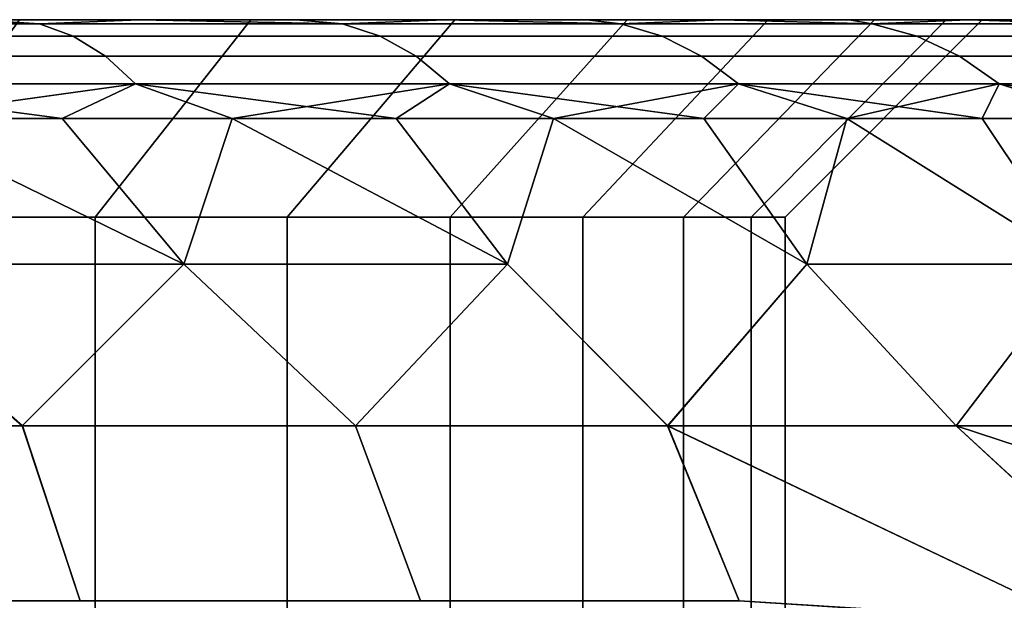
# Model space of a CAD drawing. Header units: metres. Extents: x -109 to 109, y -100 to 76.
# Tile 183 of 256: x -70.05 to -67.56, y 16.53 to 18. Entities that reach past the tile are written whole.
import ezdxf

# ---------------------------------------------------------------- set-up
doc = ezdxf.new("R2010")
doc.units = ezdxf.units.M
doc.layers.add('solid_21062310', color=7, linetype='CONTINUOUS')

msp = doc.modelspace()

# ---------------------------------------------------------------- linework, layer by layer
at = {"layer": 'solid_21062310'}
for points in [[(-69.997955, 17.989634, -8.6101), (-70.820129, 17.989634, -9.173304), (-70.58461, 18, -8.850999), (-70.158592, 18, -8.550689)], [(-69.997955, 17.989634, 8.6101), (-70.584618, 18, 8.851003), (-70.820129, 17.989634, 9.173304)], [(-70.703651, 18, 6.753206), (-70.1586, 18, 8.550693), (-69.745842, 18, 8.228344), (-70.048599, 18, 6.130907)], [(-69.997955, 17.989634, 8.6101), (-70.1586, 18, 8.550693), (-70.584618, 18, 8.851003)], [(-69.857468, 17.499994, 5.141665), (-70.41172, 17.499994, 5.787303), (-70.048599, 18, 6.130907), (-69.462891, 18, 5.448238)], [(-70.41172, 17.499994, -5.787303), (-69.85746, 17.499994, -5.141664), (-69.462883, 18, -5.448236), (-70.048599, 18, -6.130906)], [(-69.997955, 17.989634, 8.6101), (-69.745842, 18, 8.228344), (-70.1586, 18, 8.550693)], [(-70.048599, 18, -6.130906), (-69.745834, 18, -8.228339), (-70.158592, 18, -8.550689)], [(-69.997955, 17.989634, -8.6101), (-70.158592, 18, -8.550689), (-69.745834, 18, -8.228339)], [(-70.048599, 18, -6.130906), (-69.462883, 18, -5.448236), (-69.349236, 18, -7.886331), (-69.745834, 18, -8.228339)], [(-70.048599, 18, 6.130907), (-69.745842, 18, 8.228344), (-69.349243, 18, 7.886336), (-69.462891, 18, 5.448238)], [(-69.231255, 17.989634, -7.973438), (-69.997955, 17.989634, -8.6101), (-69.745834, 18, -8.228339), (-69.349236, 18, -7.886331)], [(-69.231255, 17.989634, 7.973438), (-69.745842, 18, 8.228344), (-69.997955, 17.989634, 8.6101)], [(-69.371399, 17.499994, 4.443313), (-69.857468, 17.499994, 5.141665), (-69.462891, 18, 5.448238), (-68.94651, 18, 4.706676)], [(-69.85746, 17.499994, -5.141664), (-69.371399, 17.499994, -4.443311), (-68.946503, 18, -4.706674), (-69.462883, 18, -5.448236)], [(-69.231255, 17.989634, 7.973438), (-69.349243, 18, 7.886336), (-69.745842, 18, 8.228344)], [(-69.462891, 18, 5.448238), (-68.97168, 18, 7.527049), (-68.612457, 18, 7.149428), (-68.94651, 18, 4.706676)], [(-69.462891, 18, 5.448238), (-69.349243, 18, 7.886336), (-68.97168, 18, 7.527049)], [(-69.462883, 18, -5.448236), (-68.946503, 18, -4.706674), (-68.97168, 18, -7.527043), (-69.349236, 18, -7.886331)], [(-68.958466, 17.499994, 3.699357), (-69.371399, 17.499994, 4.443313), (-68.94651, 18, 4.706676), (-68.5103, 18, 3.920377)], [(-69.371399, 17.499994, -4.443311), (-68.958466, 17.499994, -3.699355), (-68.5103, 18, -3.920374), (-68.946503, 18, -4.706674)], [(-69.231255, 17.989634, 7.973438), (-68.97168, 18, 7.527049), (-69.349243, 18, 7.886336)], [(-69.231255, 17.989634, -7.973438), (-69.349236, 18, -7.886331), (-68.97168, 18, -7.527043)], [(-69.231255, 17.989634, -7.973438), (-68.97168, 18, -7.527043), (-68.526566, 17.989634, -7.268749)], [(-68.526566, 17.989634, 7.268749), (-68.97168, 18, 7.527049), (-69.231255, 17.989634, 7.973438)], [(-68.946503, 18, -4.706674), (-68.612457, 18, -7.149423), (-68.97168, 18, -7.527043)], [(-68.526566, 17.989634, -7.268749), (-68.97168, 18, -7.527043), (-68.612457, 18, -7.149423)], [(-68.526566, 17.989634, 7.268749), (-68.612457, 18, 7.149428), (-68.97168, 18, 7.527049)], [(-68.62291, 17.499994, 2.917432), (-68.958466, 17.499994, 3.699357), (-68.5103, 18, 3.920377), (-68.153717, 18, 3.089812)], [(-68.958466, 17.499994, -3.699355), (-68.62291, 17.499994, -2.91743), (-68.153717, 18, -3.08981), (-68.5103, 18, -3.920374)], [(-68.94651, 18, 4.706676), (-68.612457, 18, 7.149428), (-68.270523, 18, 6.752768), (-68.5103, 18, 3.920377)], [(-68.946503, 18, -4.706674), (-68.5103, 18, -3.920374), (-68.270515, 18, -6.752762), (-68.612457, 18, -7.149423)], [(-68.368156, 17.499994, 2.105499), (-68.62291, 17.499994, 2.917432), (-68.153717, 18, 3.089812), (-67.884682, 18, 2.231901)], [(-68.62291, 17.499994, -2.91743), (-68.368156, 17.499994, -2.105497), (-67.884682, 18, -2.231899), (-68.153717, 18, -3.08981)], [(-68.526566, 17.989634, -7.268749), (-68.612457, 18, -7.149423), (-68.270515, 18, -6.752762)], [(-68.526566, 17.989634, 7.268749), (-67.8899, 17.989634, 6.502046), (-68.270523, 18, 6.752768), (-68.612457, 18, 7.149428)], [(-68.526566, 17.989634, -7.268749), (-68.270515, 18, -6.752762), (-67.8899, 17.989634, -6.502046)], [(-68.5103, 18, -3.920374), (-68.153717, 18, -3.08981), (-67.94825, 18, -6.339963), (-68.270515, 18, -6.752762)], [(-68.5103, 18, 3.920377), (-68.270523, 18, 6.752768), (-67.94825, 18, 6.33997), (-68.153717, 18, 3.089812)], [(-68.196854, 17.499994, 1.271902), (-68.368156, 17.499994, 2.105499), (-67.884682, 18, 2.231901), (-67.702614, 18, 1.346286)], [(-68.368156, 17.499994, -2.105497), (-68.196854, 17.499994, -1.2719), (-67.702614, 18, -1.346284), (-67.884682, 18, -2.231899)], [(-67.8899, 17.989634, 6.502046), (-67.94825, 18, 6.33997), (-68.270523, 18, 6.752768)], [(-67.8899, 17.989634, -6.502046), (-68.270515, 18, -6.752762), (-67.94825, 18, -6.339963)], [(-68.110779, 17.499994, 0.425382), (-68.196854, 17.499994, 1.271902), (-67.702614, 18, 1.346286), (-67.611702, 18, 0.451956)], [(-68.196854, 17.499994, -1.2719), (-68.110779, 17.499994, -0.425381), (-67.611702, 18, -0.451954), (-67.702614, 18, -1.346284)], [(-68.153717, 18, -3.08981), (-67.884682, 18, -2.231899), (-67.94825, 18, -6.339963)], [(-68.153717, 18, 3.089812), (-67.94825, 18, 6.33997), (-67.648026, 18, 5.913934), (-67.884682, 18, 2.231901)], [(-68.110779, 17.499994, -0.425381), (-68.110779, 17.499994, 0.425382), (-67.611702, 18, 0.451956), (-67.611702, 18, -0.451954)], [(-67.884682, 18, -2.231899), (-67.702614, 18, -1.346284), (-67.648026, 18, -5.913928), (-67.94825, 18, -6.339963)], [(-67.8899, 17.989634, -6.502046), (-67.94825, 18, -6.339963), (-67.648026, 18, -5.913928)], [(-67.8899, 17.989634, 6.502046), (-67.326698, 17.989634, 5.679869), (-67.648026, 18, 5.913934), (-67.94825, 18, 6.33997)], [(-67.8899, 17.989634, -6.502046), (-67.648026, 18, -5.913928), (-67.326698, 17.989634, -5.679869)], [(-67.702614, 18, 1.346286), (-67.884682, 18, 2.231901), (-67.648026, 18, 5.913934)], [(-67.702614, 18, -1.346284), (-67.611702, 18, -0.451954), (-67.648026, 18, -5.913928)], [(-67.702614, 18, 1.346286), (-67.648026, 18, 5.913934), (-67.369362, 18, 5.473486), (-67.611702, 18, 0.451956)], [(-67.611702, 18, -0.451954), (-67.369362, 18, 5.473486), (-67.369362, 18, -5.473479), (-67.648026, 18, -5.913928)], [(-67.326698, 17.989634, -5.679869), (-67.648026, 18, -5.913928), (-67.369362, 18, -5.473479)], [(-67.326698, 17.989634, 5.679869), (-67.369362, 18, 5.473486), (-67.648026, 18, 5.913934)], [(-67.611702, 18, -0.451954), (-67.611702, 18, 0.451956), (-67.369362, 18, 5.473486)], [(-69.997955, 17.989634, 8.6101), (-70.820129, 17.989634, 9.173304), (-70.745804, 17.958586, 9.293347), (-69.912865, 17.958586, 8.722774)], [(-70.820129, 17.989634, -9.173304), (-69.997955, 17.989634, -8.6101), (-69.912865, 17.958586, -8.722774), (-70.745804, 17.958586, -9.293347)], [(-69.231255, 17.989634, 7.973438), (-69.997955, 17.989634, 8.6101), (-69.912865, 17.958586, 8.722774), (-69.136131, 17.958586, 8.07778)], [(-69.997955, 17.989634, -8.6101), (-69.231255, 17.989634, -7.973438), (-69.136131, 17.958586, -8.07778), (-69.912865, 17.958586, -8.722774)], [(-68.526566, 17.989634, 7.268749), (-69.231255, 17.989634, 7.973438), (-69.136131, 17.958586, 8.07778), (-68.422218, 17.958586, 7.363869)], [(-69.231255, 17.989634, -7.973438), (-68.526566, 17.989634, -7.268749), (-68.422218, 17.958586, -7.363869), (-69.136131, 17.958586, -8.07778)], [(-67.8899, 17.989634, 6.502046), (-68.526566, 17.989634, 7.268749), (-68.422218, 17.958586, 7.363869), (-67.777229, 17.958586, 6.587133)], [(-68.526566, 17.989634, -7.268749), (-67.8899, 17.989634, -6.502046), (-67.777229, 17.958586, -6.587133), (-68.422218, 17.958586, -7.363869)], [(-67.326698, 17.989634, 5.679869), (-67.8899, 17.989634, 6.502046), (-67.777229, 17.958586, 6.587133), (-67.20665, 17.958586, 5.754197)], [(-67.8899, 17.989634, -6.502046), (-67.326698, 17.989634, -5.679869), (-67.20665, 17.958586, -5.754197), (-67.777229, 17.958586, -6.587133)], [(-69.912865, 17.958586, 8.722774), (-70.745804, 17.958586, 9.293347), (-70.674606, 17.907503, 9.408331), (-69.831367, 17.907503, 8.830697)], [(-70.745804, 17.958586, -9.293347), (-69.912865, 17.958586, -8.722774), (-69.831367, 17.907503, -8.830697), (-70.674606, 17.907503, -9.408331)], [(-69.136131, 17.958586, 8.07778), (-69.912865, 17.958586, 8.722774), (-69.831367, 17.907503, 8.830697), (-69.045021, 17.907503, 8.177723)], [(-69.912865, 17.958586, -8.722774), (-69.136131, 17.958586, -8.07778), (-69.045021, 17.907503, -8.177723), (-69.831367, 17.907503, -8.830697)], [(-68.422218, 17.958586, 7.363869), (-69.136131, 17.958586, 8.07778), (-69.045021, 17.907503, 8.177723), (-68.322281, 17.907503, 7.454979)], [(-69.136131, 17.958586, -8.07778), (-68.422218, 17.958586, -7.363869), (-68.322281, 17.907503, -7.454979), (-69.045021, 17.907503, -8.177723)], [(-67.777229, 17.958586, 6.587133), (-68.422218, 17.958586, 7.363869), (-68.322281, 17.907503, 7.454979), (-67.669304, 17.907503, 6.668633)], [(-68.422218, 17.958586, -7.363869), (-67.777229, 17.958586, -6.587133), (-67.669304, 17.907503, -6.668633), (-68.322281, 17.907503, -7.454979)], [(-67.20665, 17.958586, 5.754197), (-67.777229, 17.958586, 6.587133), (-67.669304, 17.907503, 6.668633), (-67.091667, 17.907503, 5.825392)], [(-67.777229, 17.958586, -6.587133), (-67.20665, 17.958586, -5.754197), (-67.091667, 17.907503, -5.825392), (-67.669304, 17.907503, -6.668633)], [(-69.831367, 17.907503, 8.830697), (-70.674606, 17.907503, 9.408331), (-70.608032, 17.837454, 9.51585), (-69.755157, 17.837454, 8.931615)], [(-70.674606, 17.907503, -9.408331), (-69.831367, 17.907503, -8.830697), (-69.755157, 17.837454, -8.931615), (-70.608032, 17.837454, -9.51585)], [(-69.045021, 17.907503, 8.177723), (-69.831367, 17.907503, 8.830697), (-69.755157, 17.837454, 8.931615), (-68.959824, 17.837454, 8.271178)], [(-69.831367, 17.907503, -8.830697), (-69.045021, 17.907503, -8.177723), (-68.959824, 17.837454, -8.271178), (-69.755157, 17.837454, -8.931615)], [(-68.322281, 17.907503, 7.454979), (-69.045021, 17.907503, 8.177723), (-68.959824, 17.837454, 8.271178), (-68.228821, 17.837454, 7.540175)], [(-69.045021, 17.907503, -8.177723), (-68.322281, 17.907503, -7.454979), (-68.228821, 17.837454, -7.540175), (-68.959824, 17.837454, -8.271178)], [(-67.669304, 17.907503, 6.668633), (-68.322281, 17.907503, 7.454979), (-68.228821, 17.837454, 7.540175), (-67.568382, 17.837454, 6.744843)], [(-68.322281, 17.907503, -7.454979), (-67.669304, 17.907503, -6.668633), (-67.568382, 17.837454, -6.744843), (-68.228821, 17.837454, -7.540175)], [(-67.091667, 17.907503, 5.825392), (-67.669304, 17.907503, 6.668633), (-67.568382, 17.837454, 6.744843), (-66.984154, 17.837454, 5.891965)], [(-67.669304, 17.907503, -6.668633), (-67.091667, 17.907503, -5.825392), (-66.984154, 17.837454, -5.891965), (-67.568382, 17.837454, -6.744843)], [(-70.608032, 17.837454, 9.51585), (-70.386879, 17.75, 9.512215), (-69.941185, 17.75, 9.210566)], [(-69.755157, 17.837454, 8.931615), (-70.608032, 17.837454, 9.51585), (-69.941185, 17.75, 9.210566)], [(-70.608032, 17.837454, -9.51585), (-69.755157, 17.837454, -8.931615), (-70.386879, 17.75, -9.512215)], [(-69.755157, 17.837454, -8.931615), (-69.941185, 17.75, -9.210566), (-70.386879, 17.75, -9.512215)], [(-69.755157, 17.837454, 8.931615), (-69.941185, 17.75, 9.210566), (-69.510361, 17.75, 8.88805)], [(-69.755157, 17.837454, -8.931615), (-69.510361, 17.75, -8.88805), (-69.941185, 17.75, -9.210566)], [(-69.755157, 17.837454, 8.931615), (-69.510361, 17.75, 8.88805), (-69.09536, 17.75, 8.5454)], [(-68.959824, 17.837454, 8.271178), (-69.755157, 17.837454, 8.931615), (-69.09536, 17.75, 8.5454)], [(-69.755157, 17.837454, -8.931615), (-68.959824, 17.837454, -8.271178), (-69.510361, 17.75, -8.88805)], [(-68.959824, 17.837454, -8.271178), (-69.09536, 17.75, -8.5454), (-69.510361, 17.75, -8.88805)], [(-68.959824, 17.837454, 8.271178), (-69.09536, 17.75, 8.5454), (-68.697144, 17.75, 8.183392)], [(-68.959824, 17.837454, -8.271178), (-68.697144, 17.75, -8.183393), (-69.09536, 17.75, -8.5454)], [(-68.959824, 17.837454, 8.271178), (-68.697144, 17.75, 8.183392), (-68.316597, 17.75, 7.802847)], [(-68.228821, 17.837454, 7.540175), (-68.959824, 17.837454, 8.271178), (-68.316597, 17.75, 7.802847)], [(-68.959824, 17.837454, -8.271178), (-68.228821, 17.837454, -7.540175), (-68.697144, 17.75, -8.183393)], [(-68.228821, 17.837454, -7.540175), (-68.316597, 17.75, -7.802847), (-68.697144, 17.75, -8.183393)], [(-68.228821, 17.837454, 7.540175), (-68.316597, 17.75, 7.802847), (-67.95459, 17.75, 7.404627)], [(-68.228821, 17.837454, -7.540175), (-67.95459, 17.75, -7.404627), (-68.316597, 17.75, -7.802847)], [(-68.228821, 17.837454, 7.540175), (-67.95459, 17.75, 7.404627), (-67.611946, 17.75, 6.989633)], [(-67.568382, 17.837454, 6.744843), (-68.228821, 17.837454, 7.540175), (-67.611946, 17.75, 6.989633)], [(-68.228821, 17.837454, -7.540175), (-67.568382, 17.837454, -6.744843), (-67.95459, 17.75, -7.404627)], [(-67.568382, 17.837454, -6.744843), (-67.611946, 17.75, -6.989633), (-67.95459, 17.75, -7.404627)], [(-67.568382, 17.837454, 6.744843), (-67.611946, 17.75, 6.989633), (-67.289429, 17.75, 6.558806)], [(-67.568382, 17.837454, -6.744843), (-67.289429, 17.75, -6.558806), (-67.611946, 17.75, -6.989633)], [(-67.568382, 17.837454, 6.744843), (-67.289429, 17.75, 6.558806), (-66.987785, 17.75, 6.113122)], [(-66.984154, 17.837454, 5.891965), (-67.568382, 17.837454, 6.744843), (-66.987785, 17.75, 6.113122)], [(-67.568382, 17.837454, -6.744843), (-66.984154, 17.837454, -5.891965), (-67.289429, 17.75, -6.558806)], [(-70.386879, 17.75, 9.512215), (-70.507668, 17.381361, 10.02948), (-70.041832, 16.972231, 10.138479), (-69.632751, 17.381361, 9.451955)], [(-70.386879, 17.75, -9.512215), (-69.941185, 17.75, -9.210566), (-69.632751, 17.381361, -9.451955), (-70.507668, 17.381361, -10.02948)], [(-69.941185, 17.75, 9.210566), (-70.386879, 17.75, 9.512215), (-69.632751, 17.381361, 9.451955)], [(-69.510361, 17.75, 8.88805), (-69.941185, 17.75, 9.210566), (-69.632751, 17.381361, 9.451955)], [(-69.941185, 17.75, -9.210566), (-69.510361, 17.75, -8.88805), (-69.632751, 17.381361, -9.451955)], [(-69.510361, 17.75, 8.88805), (-69.632751, 17.381361, 9.451955), (-69.198441, 16.972231, 9.549025), (-68.813133, 17.381361, 8.798329)], [(-69.510361, 17.75, -8.88805), (-69.09536, 17.75, -8.5454), (-68.813133, 17.381361, -8.798329), (-69.632751, 17.381361, -9.451955)], [(-69.09536, 17.75, 8.5454), (-69.510361, 17.75, 8.88805), (-68.813133, 17.381361, 8.798329)], [(-68.697144, 17.75, 8.183392), (-69.09536, 17.75, 8.5454), (-68.813133, 17.381361, 8.798329)], [(-69.09536, 17.75, -8.5454), (-68.697144, 17.75, -8.183393), (-68.813133, 17.381361, -8.798329)], [(-68.697144, 17.75, -8.183393), (-68.055397, 17.381361, -8.073864), (-68.407913, 16.972231, -8.889027), (-68.813133, 17.381361, -8.798329)], [(-68.697144, 17.75, 8.183392), (-68.813133, 17.381361, 8.798329), (-68.408546, 16.972231, 8.889602), (-68.055397, 17.381361, 8.073864)], [(-68.316597, 17.75, 7.802847), (-68.697144, 17.75, 8.183392), (-68.055397, 17.381361, 8.073864)], [(-68.697144, 17.75, -8.183393), (-68.316597, 17.75, -7.802847), (-68.055397, 17.381361, -8.073864)], [(-67.95459, 17.75, 7.404627), (-68.316597, 17.75, 7.802847), (-68.055397, 17.381361, 8.073864), (-67.365662, 17.381361, 7.284393)], [(-68.316597, 17.75, -7.802847), (-67.95459, 17.75, -7.404627), (-68.055397, 17.381361, -8.073864)], [(-67.95459, 17.75, -7.404627), (-67.365662, 17.381361, -7.284393), (-67.677292, 16.972231, -8.164341), (-68.055397, 17.381361, -8.073864)], [(-67.611946, 17.75, 6.989633), (-67.95459, 17.75, 7.404627), (-67.365662, 17.381361, 7.284393)], [(-67.95459, 17.75, -7.404627), (-67.611946, 17.75, -6.989633), (-67.365662, 17.381361, -7.284393)], [(-67.289429, 17.75, 6.558806), (-67.611946, 17.75, 6.989633), (-67.365662, 17.381361, 7.284393), (-66.749466, 17.381361, 6.436272)], [(-67.611946, 17.75, -6.989633), (-67.289429, 17.75, -6.558806), (-66.749466, 17.381361, -6.436272), (-67.365662, 17.381361, -7.284393)], [(-70.411736, 15.5, -5.787317), (-69.857475, 15.5, -5.141684), (-69.85746, 17.499994, -5.141664), (-70.41172, 17.499994, -5.787303)], [(-69.857475, 15.5, 5.141684), (-70.411736, 15.5, 5.787317), (-70.41172, 17.499994, 5.787303), (-69.857468, 17.499994, 5.141665)], [(-69.857475, 15.5, -5.141684), (-69.371384, 15.5, -4.443291), (-69.371399, 17.499994, -4.443311), (-69.85746, 17.499994, -5.141664)], [(-69.371384, 15.5, 4.443291), (-69.857475, 15.5, 5.141684), (-69.857468, 17.499994, 5.141665), (-69.371399, 17.499994, 4.443313)], [(-69.371384, 15.5, -4.443291), (-68.958443, 15.5, -3.699305), (-68.958466, 17.499994, -3.699355), (-69.371399, 17.499994, -4.443311)], [(-68.958443, 15.5, 3.699305), (-69.371384, 15.5, 4.443291), (-69.371399, 17.499994, 4.443313), (-68.958466, 17.499994, 3.699357)], [(-68.622879, 15.5, -2.91736), (-68.62291, 17.499994, -2.91743), (-68.958466, 17.499994, -3.699355), (-68.958443, 15.5, -3.699305)], [(-68.622879, 15.5, 2.91736), (-68.958443, 15.5, 3.699305), (-68.958466, 17.499994, 3.699357), (-68.62291, 17.499994, 2.917432)], [(-68.622879, 15.5, -2.91736), (-68.368149, 15.5, -2.105479), (-68.368156, 17.499994, -2.105497), (-68.62291, 17.499994, -2.91743)], [(-68.368149, 15.5, 2.105479), (-68.622879, 15.5, 2.91736), (-68.62291, 17.499994, 2.917432), (-68.368156, 17.499994, 2.105499)], [(-68.368149, 15.5, -2.105479), (-68.196869, 15.5, -1.271992), (-68.196854, 17.499994, -1.2719), (-68.368156, 17.499994, -2.105497)], [(-68.196869, 15.5, 1.271992), (-68.368149, 15.5, 2.105479), (-68.368156, 17.499994, 2.105499), (-68.196854, 17.499994, 1.271902)], [(-68.196869, 15.5, -1.271992), (-68.110779, 15.5, -0.425452), (-68.110779, 17.499994, -0.425381), (-68.196854, 17.499994, -1.2719)], [(-68.196869, 15.5, 1.271992), (-68.196854, 17.499994, 1.271902), (-68.110779, 17.499994, 0.425382), (-68.110779, 15.5, 0.425452)], [(-68.110779, 15.5, -0.425452), (-68.110779, 15.5, 0.425452), (-68.110779, 17.499994, 0.425382), (-68.110779, 17.499994, -0.425381)], [(-70.507668, 17.381361, 10.02948), (-70.932549, 16.972231, 10.653646), (-70.041832, 16.972231, 10.138479)], [(-70.507668, 17.381361, -10.02948), (-70.041283, 16.972231, -10.138129), (-70.93206, 16.972231, -10.653391)], [(-70.507668, 17.381361, -10.02948), (-69.632751, 17.381361, -9.451955), (-69.197838, 16.972231, -9.548568), (-70.041283, 16.972231, -10.138129)], [(-69.632751, 17.381361, 9.451955), (-70.041832, 16.972231, 10.138479), (-69.198441, 16.972231, 9.549025)], [(-69.632751, 17.381361, -9.451955), (-68.813133, 17.381361, -8.798329), (-68.407913, 16.972231, -8.889027), (-69.197838, 16.972231, -9.548568)], [(-68.813133, 17.381361, 8.798329), (-69.198441, 16.972231, 9.549025), (-68.408546, 16.972231, 8.889602)], [(-68.055397, 17.381361, 8.073864), (-68.408546, 16.972231, 8.889602), (-67.67794, 16.972231, 8.165041)], [(-68.055397, 17.381361, -8.073864), (-67.677292, 16.972231, -8.164341), (-68.407913, 16.972231, -8.889027)], [(-68.055397, 17.381361, 8.073864), (-67.67794, 16.972231, 8.165041), (-67.011971, 16.972231, 7.380653), (-67.365662, 17.381361, 7.284393)], [(-67.365662, 17.381361, -7.284393), (-67.01133, 16.972231, -7.379821), (-67.321747, 16.644962, -8.102802), (-67.677292, 16.972231, -8.164341)], [(-70.803909, 16.529663, 10.916099), (-69.894867, 16.529663, 10.391286), (-70.041832, 16.972231, 10.138479), (-70.932549, 16.972231, 10.653646)], [(-70.041283, 16.972231, -10.138129), (-69.89489, 16.529663, -10.3913), (-70.803925, 16.529663, -10.916108), (-70.93206, 16.972231, -10.653391)], [(-69.894867, 16.529663, 10.391286), (-69.033821, 16.529663, 9.790955), (-69.198441, 16.972231, 9.549025), (-70.041832, 16.972231, 10.138479)], [(-69.197838, 16.972231, -9.548568), (-69.033844, 16.529663, -9.790975), (-69.89489, 16.529663, -10.3913), (-70.041283, 16.972231, -10.138129)], [(-69.033821, 16.529663, 9.790955), (-68.227036, 16.529663, 9.119469), (-68.408546, 16.972231, 8.889602), (-69.198441, 16.972231, 9.549025)], [(-68.407913, 16.972231, -8.889027), (-68.227066, 16.529663, -9.119495), (-69.033844, 16.529663, -9.790975), (-69.197838, 16.972231, -9.548568)], [(-67.322548, 16.644457, 8.104186), (-67.67794, 16.972231, 8.165041), (-68.408546, 16.972231, 8.889602), (-67.484184, 16.531847, 8.384145)], [(-67.543098, 16.485342, 8.486194), (-67.484184, 16.531847, 8.384145), (-68.408546, 16.972231, 8.889602), (-68.227036, 16.529663, 9.119469)], [(-68.407913, 16.972231, -8.889027), (-67.484177, 16.53183, -8.38413), (-67.54229, 16.485981, -8.484785), (-68.227066, 16.529663, -9.119495)], [(-68.407913, 16.972231, -8.889027), (-67.677292, 16.972231, -8.164341), (-67.321747, 16.644962, -8.102802), (-67.484177, 16.53183, -8.38413)], [(-67.083595, 16.777451, 7.690314), (-67.011971, 16.972231, 7.380653), (-67.67794, 16.972231, 8.165041)], [(-67.083595, 16.777451, 7.690314), (-67.67794, 16.972231, 8.165041), (-67.322548, 16.644457, 8.104186)]]:
    msp.add_3dface(points, dxfattribs=at)

doc.saveas('drawing.dxf')
